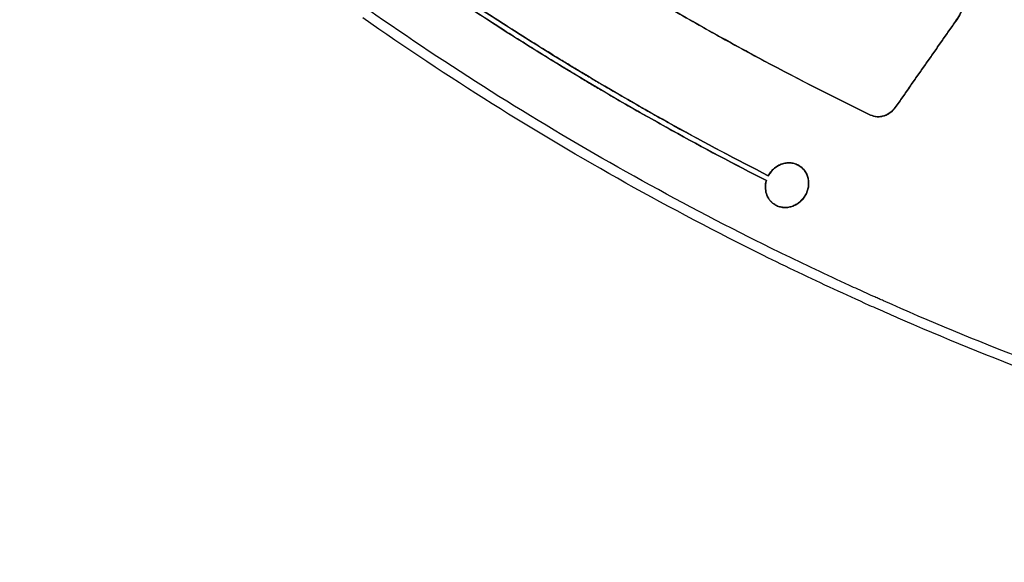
# Model space of a CAD drawing. Header units: millimetres. Extents: x -1437 to 1444, y -1373 to 1332.
# Tile 3 of 256: x -475 to -357, y -1373 to -1308. Entities that reach past the tile are written whole.
import ezdxf

# ---------------------------------------------------------------- set-up
doc = ezdxf.new("R2010")
doc.units = ezdxf.units.MM
doc.layers.add('Default', color=7, linetype='Continuous', true_color=0x000000)

msp = doc.modelspace()

# ---------------------------------------------------------------- linework, layer by layer
at = {"layer": 'Default'}
msp.add_line((-384.42, -1330.22, -511.06), (-384.42, -1330.22, -510.64), dxfattribs=at)
for points, degree in [([(-580.02, -951.96, -628.05), (-314.53, -1137.86, -628.05), (-49.03, -1323.76, -628.05)], 2), ([(-579, -952.5, -627.66), (-314.44, -1137.74, -627.66), (-49.89, -1322.98, -627.66)], 2), ([(-566.57, -1132.9, -555.97), (-395.12, -1252.96, -555.97), (-223.66, -1373.01, -555.97)], 2), ([(-565.06, -1133.69, -555.62), (-394.99, -1252.77, -555.62), (-224.91, -1371.86, -555.62)], 2), ([(-369.88, -1318.67, -511.7), (-366.28, -1313.52, -511.7), (-362.67, -1308.37, -511.7)], 2), ([(-362.67, -1308.37, -511.28), (-366.28, -1313.52, -511.28), (-369.88, -1318.67, -511.28)], 2), ([(-369.88, -1318.67, -511.49), (-366.28, -1313.52, -511.49), (-362.67, -1308.37, -511.49)], 2), ([(-362.67, -1308.37, -511.7), (-362.67, -1308.37, -511.49), (-362.67, -1308.37, -511.28)], 2), ([(-385.65, -1313.05, -509.52), (-387.08, -1312.29, -509.52), (-388.5, -1311.52, -509.52), (-389.92, -1310.74, -509.52)], 3), ([(-366.28, -1313.52, -511.28), (-366.28, -1313.52, -511.49), (-366.28, -1313.52, -511.7)], 2), ([(-407.6, -1315.08, -508.7), (-407.6, -1315.08, -508.49), (-407.6, -1315.08, -508.28)], 2), ([(-407.3, -1314.54, -508.69), (-407.3, -1314.54, -508.49), (-407.3, -1314.54, -508.28)], 2), ([(-400.71, -1318.4, -509.18), (-399.15, -1319.3, -509.18), (-397.58, -1320.18, -509.18), (-396, -1321.05, -509.18)], 3), ([(-369.88, -1318.67, -511.7), (-369.88, -1318.67, -511.49), (-369.88, -1318.67, -511.28)], 2), ([(-396.28, -1321.6, -509.18), (-397.85, -1320.73, -509.18), (-399.42, -1319.85, -509.18), (-400.97, -1318.96, -509.18)], 3), ([(-372.83, -1319.57, -511.04), (-372.83, -1319.57, -511.25), (-372.83, -1319.57, -511.46)], 2), ([(-381.26, -1325.72, -510.64), (-381.26, -1325.72, -510.85), (-381.26, -1325.72, -511.06)], 2), ([(-381.26, -1325.72, -510.71), (-381.26, -1325.72, -510.67), (-381.26, -1325.72, -510.64)], 2), ([(-381.26, -1325.72, -511.06), (-381.26, -1325.72, -510.88), (-381.26, -1325.72, -510.71)], 2), ([(-385.08, -1326.84, -510.78), (-385.08, -1326.84, -510.57), (-385.08, -1326.84, -510.36)], 2), ([(-384.89, -1326.54, -510.78), (-384.89, -1326.54, -510.57), (-384.89, -1326.54, -510.36)], 2), ([(-385.31, -1327.41, -510.38), (-385.31, -1327.41, -510.58), (-385.31, -1327.41, -510.79)], 2), ([(-384.42, -1330.22, -510.64), (-384.42, -1330.22, -510.85), (-384.42, -1330.22, -511.06)], 2), ([(-384.42, -1330.22, -511.06), (-384.42, -1330.22, -511.06), (-384.42, -1330.22, -511.06), (-384.42, -1330.22, -511.06)], 3), ([(-384.42, -1330.22, -510.64), (-384.42, -1330.22, -510.64), (-384.42, -1330.22, -510.64), (-384.42, -1330.22, -510.64)], 3), ([(-380.79, -1329.41, -511.35), (-380.79, -1329.41, -511.14), (-380.79, -1329.41, -510.93)], 2)]:
    msp.add_open_spline(points, degree=degree, dxfattribs=at)
for points, knots in [([(131.69, -1154.43, -673.31), (113.95, -1179.76, -673.31), (94.65, -1203.47, -671.14), (73.81, -1225.5, -666.96), (73.76, -1225.55, -666.95), (73.68, -1225.64, -666.93), (73.56, -1225.77, -666.91), (73.27, -1226.08, -666.85), (72.68, -1226.69, -666.73), (71.51, -1227.92, -666.49), (69.17, -1230.35, -666), (64.47, -1235.18, -664.98), (60.4, -1239.24, -664.04), (52.22, -1247.24, -662.07), (46.69, -1252.43, -660.64), (29.92, -1267.56, -656.02), (18.47, -1277.05, -652.49), (6.72, -1285.98, -648.55), (6.67, -1286.01, -648.54), (6.57, -1286.09, -648.5), (6.43, -1286.19, -648.46), (6.1, -1286.44, -648.35), (5.44, -1286.94, -648.12), (4.12, -1287.94, -647.68), (1.47, -1289.92, -646.78), (-0.81, -1291.59, -645.99), (-5.38, -1294.9, -644.41), (-8.44, -1297.06, -643.32), (-17.65, -1303.41, -640.02), (-23.83, -1307.47, -637.73), (-42.53, -1319.1, -630.63), (-55.2, -1326.14, -625.6), (-68.15, -1332.52, -620.3), (-68.25, -1332.57, -620.26), (-68.45, -1332.67, -620.17), (-68.76, -1332.82, -620.05), (-69.47, -1333.17, -619.76), (-70.9, -1333.86, -619.17), (-73.76, -1335.23, -618), (-76.22, -1336.38, -616.98), (-81.13, -1338.65, -614.95), (-84.42, -1340.11, -613.58), (-94.31, -1344.34, -609.45), (-100.93, -1346.97, -606.67), (-120.9, -1354.28, -598.23), (-134.35, -1358.38, -592.52), (-148.04, -1361.73, -586.76), (-148.14, -1361.75, -586.72), (-148.35, -1361.8, -586.63), (-148.66, -1361.88, -586.5), (-149.39, -1362.06, -586.19), (-150.85, -1362.4, -585.58), (-153.77, -1363.09, -584.35), (-156.27, -1363.64, -583.3), (-161.27, -1364.72, -581.21), (-164.59, -1365.39, -579.82), (-174.56, -1367.24, -575.68), (-181.2, -1368.28, -572.95), (-201.06, -1370.82, -564.88), (-214.24, -1371.74, -559.67), (-227.5, -1371.9, -554.64), (-227.6, -1371.9, -554.6), (-227.8, -1371.9, -554.53), (-228.1, -1371.91, -554.41), (-228.8, -1371.91, -554.15), (-230.21, -1371.92, -553.62), (-233.01, -1371.93, -552.56), (-235.4, -1371.91, -551.67), (-240.19, -1371.83, -549.9), (-243.36, -1371.74, -548.74), (-252.86, -1371.32, -545.31), (-259.14, -1370.86, -543.1), (-277.85, -1368.97, -536.73), (-290.15, -1367.02, -532.83), (-302.39, -1364.39, -529.28), (-302.48, -1364.37, -529.25), (-302.66, -1364.33, -529.2), (-302.94, -1364.26, -529.12), (-303.59, -1364.12, -528.93), (-304.89, -1363.84, -528.56), (-307.49, -1363.25, -527.82), (-309.71, -1362.73, -527.19), (-314.13, -1361.65, -525.97), (-317.07, -1360.89, -525.18), (-325.85, -1358.51, -522.88), (-331.64, -1356.77, -521.45), (-348.89, -1351.11, -517.46), (-360.19, -1346.75, -515.21), (-371.39, -1341.77, -513.37), (-371.47, -1341.73, -513.36), (-371.64, -1341.66, -513.33), (-371.9, -1341.54, -513.29), (-372.49, -1341.28, -513.19), (-373.68, -1340.74, -513), (-376.06, -1339.66, -512.63), (-378.08, -1338.72, -512.32), (-382.12, -1336.81, -511.73), (-384.78, -1335.51, -511.37), (-392.73, -1331.51, -510.36), (-397.94, -1328.72, -509.8), (-413.35, -1320.01, -508.44), (-423.31, -1313.73, -507.99), (-432.94, -1306.98, -507.99)], [-579.397459, -579.397459, -579.397459, -579.397459, -506.972776, -506.972776, -506.831322, -506.831322, -506.689867, -506.406958, -505.841141, -504.709505, -502.446234, -497.919691, -488.866606, -488.866606, -470.760435, -470.760435, -434.548094, -434.548094, -434.406639, -434.406639, -434.265185, -433.982276, -433.416458, -432.284823, -430.021551, -425.495009, -425.495009, -416.441923, -416.441923, -398.335753, -398.335753, -362.123412, -362.123412, -361.840503, -361.840503, -361.557594, -360.991776, -359.86014, -357.596869, -353.070326, -353.070326, -344.017241, -344.017241, -325.91107, -325.91107, -289.698729, -289.698729, -289.41582, -289.41582, -289.132911, -288.567094, -287.435458, -285.172187, -280.645644, -280.645644, -271.592559, -271.592559, -253.486388, -253.486388, -217.274047, -217.274047, -216.991138, -216.991138, -216.708229, -216.142411, -215.010776, -212.747504, -208.220962, -208.220962, -199.167876, -199.167876, -181.061706, -181.061706, -144.849365, -144.849365, -144.566456, -144.566456, -144.283547, -143.717729, -142.586093, -140.322822, -135.796279, -135.796279, -126.743194, -126.743194, -108.637023, -108.637023, -72.424682, -72.424682, -72.141773, -72.141773, -71.858864, -71.293047, -70.161411, -67.89814, -63.371597, -63.371597, -54.318512, -54.318512, -36.212341, -36.212341, 0, 0, 0, 0]), ([(132.5, -1155.01, -673.73), (123.88, -1167.32, -673.73), (114.87, -1179.28, -673.22), (96.07, -1202.47, -671.19), (86.28, -1213.7, -669.67), (75.93, -1224.73, -667.63), (75.77, -1224.9, -667.6), (75.45, -1225.23, -667.54), (74.98, -1225.74, -667.44), (73.87, -1226.91, -667.22), (71.65, -1229.25, -666.77), (69.73, -1231.23, -666.36), (65.88, -1235.18, -665.53), (63.3, -1237.79, -664.94), (55.48, -1245.52, -663.1), (50.19, -1250.56, -661.76), (34.08, -1265.31, -657.41), (23.01, -1274.68, -654.06), (11.49, -1283.63, -650.27), (11.41, -1283.69, -650.24), (11.23, -1283.83, -650.18), (10.97, -1284.03, -650.1), (10.35, -1284.51, -649.89), (9.12, -1285.46, -649.49), (6.66, -1287.34, -648.66), (4.53, -1288.94, -647.94), (0.27, -1292.12, -646.49), (-2.6, -1294.2, -645.49), (-11.24, -1300.34, -642.44), (-17.08, -1304.31, -640.32), (-23.05, -1308.17, -638.09), (-23.1, -1308.2, -638.07), (-23.2, -1308.26, -638.03), (-23.35, -1308.36, -637.98), (-23.68, -1308.58, -637.85), (-24.36, -1309.01, -637.6), (-25.72, -1309.88, -637.09), (-28.44, -1311.6, -636.06), (-30.77, -1313.06, -635.17), (-35.45, -1315.93, -633.38), (-38.58, -1317.79, -632.17), (-48, -1323.26, -628.48), (-54.32, -1326.72, -625.96), (-60.73, -1330.01, -623.35), (-60.79, -1330.04, -623.33), (-60.89, -1330.09, -623.29), (-61.04, -1330.17, -623.23), (-61.41, -1330.36, -623.08), (-62.13, -1330.73, -622.79), (-63.58, -1331.47, -622.19), (-66.5, -1332.93, -621), (-69.02, -1334.16, -619.97), (-74.09, -1336.6, -617.88), (-78.37, -1338.59, -616.11), (-83.13, -1340.71, -614.12), (-84.44, -1341.29, -613.58), (-85.31, -1341.67, -613.21), (-85.74, -1341.85, -613.03), (-87.9, -1342.79, -612.13), (-89.62, -1343.52, -611.41), (-94.78, -1345.67, -609.25), (-99.93, -1347.74, -607.08), (-105.91, -1350, -604.56), (-108.47, -1350.93, -603.47), (-109.54, -1351.32, -603.02), (-109.76, -1351.4, -602.93), (-110.17, -1351.55, -602.76), (-110.78, -1351.77, -602.5), (-111.4, -1351.98, -602.23), (-115.09, -1353.29, -600.67), (-118.4, -1354.41, -599.26), (-128.4, -1357.63, -595.02), (-135.15, -1359.6, -592.15), (-142.11, -1361.42, -589.21), (-142.21, -1361.45, -589.16), (-142.42, -1361.5, -589.07), (-142.74, -1361.58, -588.94), (-143.47, -1361.77, -588.63), (-144.94, -1362.15, -588.01), (-147.87, -1362.89, -586.77), (-150.38, -1363.49, -585.71), (-155.4, -1364.65, -583.6), (-162.08, -1366.11, -580.8), (-169.56, -1367.52, -577.68), (-174.12, -1368.29, -575.79), (-175.37, -1368.49, -575.28), (-175.99, -1368.59, -575.02), (-176.19, -1368.63, -574.94), (-176.61, -1368.7, -574.76), (-178.51, -1369, -573.98), (-180.4, -1369.28, -573.2), (-185.48, -1370.01, -571.12), (-188.88, -1370.45, -569.73), (-194.01, -1371.03, -567.65), (-195.73, -1371.21, -566.96), (-198.31, -1371.47, -565.92), (-199.18, -1371.55, -565.57), (-200.9, -1371.71, -564.89), (-201.75, -1371.79, -564.54), (-209.46, -1372.44, -561.47), (-216.24, -1372.82, -558.82), (-223.02, -1373, -556.22), (-223.07, -1373, -556.2), (-223.17, -1373, -556.16), (-223.32, -1373.01, -556.1), (-223.68, -1373.01, -555.97), (-224.38, -1373.03, -555.7), (-225.8, -1373.06, -555.15), (-228.63, -1373.11, -554.08), (-231.05, -1373.12, -553.16), (-235.91, -1373.1, -551.34), (-239.14, -1373.05, -550.14), (-248.84, -1372.74, -546.58), (-255.31, -1372.35, -544.28), (-261.83, -1371.76, -542.02), (-261.88, -1371.76, -542.01), (-261.97, -1371.75, -541.97), (-262.12, -1371.74, -541.92), (-262.46, -1371.71, -541.81), (-263.13, -1371.64, -541.57), (-264.49, -1371.51, -541.11), (-267.19, -1371.24, -540.18), (-269.51, -1370.99, -539.4), (-274.13, -1370.44, -537.85), (-277.21, -1370.04, -536.84), (-286.4, -1368.7, -533.88), (-292.49, -1367.64, -531.99), (-298.64, -1366.39, -530.16), (-298.74, -1366.37, -530.13), (-298.92, -1366.33, -530.08), (-299.2, -1366.27, -530), (-299.86, -1366.14, -529.8), (-301.16, -1365.87, -529.42), (-303.77, -1365.31, -528.66), (-306, -1364.81, -528.02), (-310.46, -1363.78, -526.75), (-313.43, -1363.06, -525.94), (-322.3, -1360.76, -523.55), (-328.19, -1359.06, -522.05), (-345.74, -1353.51, -517.86), (-357.31, -1349.18, -515.46), (-369.43, -1343.93, -513.39), (-370.14, -1343.62, -513.27), (-371.57, -1342.99, -513.03), (-373.7, -1342.04, -512.68), (-378.66, -1339.78, -511.91), (-382.87, -1337.77, -511.31), (-391.22, -1333.63, -510.2), (-396.72, -1330.74, -509.58), (-412.96, -1321.65, -508.08), (-423.47, -1315.06, -507.58), (-433.62, -1307.95, -507.58)], [-580.887092, -580.887092, -580.887092, -580.887092, -544.581648, -544.581648, -508.276205, -508.276205, -507.708933, -507.708933, -507.14166, -506.007115, -503.738025, -499.199844, -499.199844, -490.123484, -490.123484, -471.970762, -471.970762, -435.665319, -435.665319, -435.381682, -435.381682, -435.098046, -434.530774, -433.396229, -431.127138, -426.588958, -426.588958, -417.512597, -417.512597, -399.359876, -399.359876, -399.218057, -399.218057, -399.076239, -398.792603, -398.22533, -397.090785, -394.821695, -390.283515, -390.283515, -381.207154, -381.207154, -363.054432, -363.054432, -362.912614, -362.912614, -362.770796, -362.48716, -361.919887, -360.785342, -358.516252, -353.978071, -353.978071, -344.901711, -342.63262, -341.498075, -341.498075, -340.36353, -340.36353, -335.82535, -335.82535, -326.748989, -322.210809, -319.941718, -319.941718, -319.374446, -319.374446, -318.807173, -317.672628, -317.672628, -308.596267, -308.596267, -290.443546, -290.443546, -290.15991, -290.15991, -289.876273, -289.309001, -288.174456, -285.905365, -281.367185, -281.367185, -272.290824, -263.214463, -260.945373, -259.810828, -259.810828, -259.243556, -259.243556, -258.676283, -254.138103, -254.138103, -245.061742, -245.061742, -240.523561, -240.523561, -238.254471, -238.254471, -235.985381, -235.985381, -217.832659, -217.832659, -217.690841, -217.690841, -217.549023, -217.265387, -216.698114, -215.563569, -213.294479, -208.756299, -208.756299, -199.679938, -199.679938, -181.527216, -181.527216, -181.385398, -181.385398, -181.24358, -180.959944, -180.392671, -179.258126, -176.989036, -172.450855, -172.450855, -163.374495, -163.374495, -145.221773, -145.221773, -144.938137, -144.938137, -144.6545, -144.087228, -142.952683, -140.683593, -136.145412, -136.145412, -127.069051, -127.069051, -108.91633, -108.91633, -72.610886, -72.610886, -70.341796, -70.341796, -68.072706, -63.534526, -54.458165, -54.458165, -36.305443, -36.305443, 0, 0, 0, 0]), ([(-372.83, -1319.57, -511.46), (-381.4, -1315.43, -510.31), (-389.79, -1310.95, -509.44), (-398.12, -1306.06, -508.85), (-398.25, -1305.99, -508.84), (-398.5, -1305.84, -508.82), (-398.88, -1305.62, -508.8), (-399.76, -1305.09, -508.74), (-401.53, -1304.04, -508.62), (-405.05, -1301.9, -508.42), (-408.03, -1300.03, -508.28), (-413.96, -1296.22, -508.06), (-417.86, -1293.61, -507.99), (-421.7, -1290.92, -507.99)], [-51.090274, -51.090274, -51.090274, -51.090274, -25.545137, -25.545137, -25.145994, -25.145994, -24.746852, -23.948566, -22.351995, -19.158853, -12.772569, -12.772569, 0, 0, 0, 0]), ([(-421.7, -1290.92, -507.58), (-414.02, -1296.3, -507.58), (-406.11, -1301.38, -507.87), (-397.86, -1306.21, -508.45), (-397.74, -1306.29, -508.46), (-397.48, -1306.44, -508.48), (-397.09, -1306.66, -508.51), (-396.2, -1307.19, -508.57), (-394.39, -1308.23, -508.71), (-390.78, -1310.28, -509.01), (-387.65, -1311.99, -509.31), (-381.35, -1315.34, -509.96), (-377.11, -1317.5, -510.47), (-372.83, -1319.57, -511.04)], [-51.090071, -51.090071, -51.090071, -51.090071, -25.545036, -25.545036, -25.145894, -25.145894, -24.746753, -23.948471, -22.351906, -19.158777, -12.772518, -12.772518, 0, 0, 0, 0]), ([(-362.67, -1308.37, -511.7), (-362.49, -1308.11, -511.7), (-362.23, -1307.7, -511.69), (-361.97, -1307.21, -511.68), (-361.85, -1306.96, -511.68), (-361.8, -1306.83, -511.67), (-361.77, -1306.78, -511.67), (-361.76, -1306.74, -511.67), (-361.75, -1306.72, -511.67), (-361.62, -1306.43, -511.66), (-361.47, -1306.02, -511.65), (-361.32, -1305.53, -511.63), (-361.26, -1305.28, -511.62), (-361.23, -1305.17, -511.61), (-361.22, -1305.1, -511.61), (-361.21, -1305.06, -511.61), (-361.08, -1304.5, -511.58), (-361.02, -1303.97, -511.55), (-360.99, -1303.18, -511.49), (-361, -1302.78, -511.47), (-361.04, -1302.32, -511.43), (-361.06, -1302.1, -511.41), (-361.08, -1302, -511.4), (-361.09, -1301.93, -511.4), (-361.09, -1301.9, -511.4), (-361.14, -1301.62, -511.37), (-361.21, -1301.25, -511.34), (-361.31, -1300.89, -511.3), (-361.39, -1300.65, -511.28), (-361.43, -1300.53, -511.27), (-361.56, -1300.17, -511.23), (-361.7, -1299.82, -511.19), (-361.87, -1299.49, -511.15), (-361.99, -1299.27, -511.13), (-362.05, -1299.16, -511.12), (-362.64, -1298.19, -510.99), (-363.31, -1297.47, -510.89), (-364.13, -1296.89, -510.78)], [0, 0, 0, 0, 0.690525, 1.035787, 1.208419, 1.294734, 1.337892, 1.337892, 1.38105, 1.38105, 2.071575, 2.416837, 2.589469, 2.675784, 2.675784, 2.7621, 2.7621, 4.14315, 4.14315, 4.833675, 5.178937, 5.351568, 5.437884, 5.437884, 5.5242, 5.5242, 6.214725, 6.559987, 6.559987, 6.905249, 6.905249, 7.595774, 7.941037, 7.941037, 8.286299, 8.286299, 11.048399, 11.048399, 11.048399, 11.048399]), ([(-364.13, -1296.89, -510.36), (-363.72, -1297.18, -510.41), (-363.16, -1297.67, -510.5), (-362.61, -1298.33, -510.59), (-362.35, -1298.69, -510.64), (-362.25, -1298.85, -510.66), (-362.18, -1298.95, -510.67), (-362.15, -1299.01, -510.68), (-361.98, -1299.27, -510.71), (-361.81, -1299.6, -510.75), (-361.65, -1299.95, -510.79), (-361.56, -1300.18, -510.81), (-361.51, -1300.3, -510.83), (-361.38, -1300.66, -510.86), (-361.27, -1301.02, -510.9), (-361.17, -1301.45, -510.94), (-361.13, -1301.66, -510.96), (-361.11, -1301.76, -510.97), (-361.1, -1301.82, -510.97), (-361.1, -1301.85, -510.97), (-361.01, -1302.4, -511.02), (-360.98, -1302.92, -511.06), (-361.01, -1303.71, -511.11), (-361.04, -1304.11, -511.14), (-361.11, -1304.57, -511.16), (-361.15, -1304.8, -511.18), (-361.17, -1304.9, -511.18), (-361.19, -1304.97, -511.18), (-361.19, -1305, -511.19), (-361.26, -1305.32, -511.2), (-361.38, -1305.75, -511.22), (-361.55, -1306.23, -511.24), (-361.64, -1306.47, -511.25), (-361.69, -1306.59, -511.25), (-361.71, -1306.64, -511.25), (-361.73, -1306.68, -511.25), (-361.73, -1306.69, -511.25), (-361.99, -1307.29, -511.27), (-362.3, -1307.85, -511.28), (-362.67, -1308.37, -511.28)], [0, 0, 0, 0, 1.379844, 2.069767, 2.414728, 2.587208, 2.587208, 2.759689, 2.759689, 3.449611, 3.794572, 3.794572, 4.139533, 4.139533, 4.829456, 5.174417, 5.346897, 5.433137, 5.433137, 5.519378, 5.519378, 6.899222, 6.899222, 7.589144, 7.934106, 8.106586, 8.192826, 8.192826, 8.279067, 8.279067, 8.968989, 9.31395, 9.486431, 9.572671, 9.615791, 9.615791, 9.658911, 9.658911, 11.038756, 11.038756, 11.038756, 11.038756]), ([(-428.57, -1300.74, -507.99), (-421.69, -1305.56, -507.99), (-414.63, -1310.14, -508.22), (-407.18, -1314.62, -508.7), (-406.95, -1314.76, -508.72), (-406.49, -1315.03, -508.75), (-405.81, -1315.44, -508.79), (-404.21, -1316.38, -508.9), (-400.99, -1318.26, -509.15), (-398.21, -1319.83, -509.39), (-392.63, -1322.92, -509.91), (-388.87, -1324.91, -510.32), (-385.08, -1326.84, -510.78)], [-45.726112, -45.726112, -45.726112, -45.726112, -22.863056, -22.863056, -22.148585, -22.148585, -21.434115, -20.005174, -17.147292, -11.431528, -11.431528, 0, 0, 0, 0]), ([(-385.08, -1326.84, -510.36), (-392.67, -1322.98, -509.44), (-400.11, -1318.86, -508.74), (-407.63, -1314.35, -508.26), (-407.85, -1314.21, -508.24), (-408.31, -1313.94, -508.21), (-408.98, -1313.53, -508.17), (-410.55, -1312.57, -508.08), (-413.69, -1310.63, -507.92), (-416.35, -1308.94, -507.81), (-421.64, -1305.5, -507.63), (-425.13, -1303.15, -507.58), (-428.57, -1300.74, -507.58)], [-45.726026, -45.726026, -45.726026, -45.726026, -22.863013, -22.863013, -22.148544, -22.148544, -21.434075, -20.005136, -17.14726, -11.431506, -11.431506, 0, 0, 0, 0]), ([(-385.31, -1327.41, -510.79), (-392.92, -1323.54, -509.86), (-400.39, -1319.41, -509.16), (-407.93, -1314.88, -508.68), (-408.15, -1314.75, -508.66), (-408.6, -1314.47, -508.63), (-409.28, -1314.06, -508.59), (-410.86, -1313.1, -508.5), (-414, -1311.16, -508.33), (-416.67, -1309.46, -508.22), (-421.98, -1306.01, -508.05), (-425.47, -1303.66, -507.99), (-428.92, -1301.24, -507.99)], [-45.848582, -45.848582, -45.848582, -45.848582, -22.924291, -22.924291, -22.207907, -22.207907, -21.491523, -20.058754, -17.193218, -11.462145, -11.462145, 0, 0, 0, 0]), ([(-428.92, -1301.24, -507.58), (-422.02, -1306.07, -507.58), (-414.94, -1310.67, -507.81), (-407.47, -1315.15, -508.29), (-407.24, -1315.29, -508.3), (-406.78, -1315.57, -508.33), (-406.1, -1315.98, -508.38), (-404.49, -1316.92, -508.49), (-401.27, -1318.8, -508.74), (-398.48, -1320.38, -508.98), (-392.89, -1323.47, -509.5), (-389.12, -1325.48, -509.91), (-385.31, -1327.41, -510.38)], [-45.848438, -45.848438, -45.848438, -45.848438, -22.924219, -22.924219, -22.207837, -22.207837, -21.491455, -20.058692, -17.193164, -11.46211, -11.46211, 0, 0, 0, 0]), ([(-372.83, -1319.57, -511.46), (-372.59, -1319.68, -511.49), (-372.33, -1319.75, -511.52), (-371.78, -1319.79, -511.58), (-371.51, -1319.75, -511.61), (-370.97, -1319.59, -511.65), (-370.71, -1319.46, -511.67), (-370.25, -1319.12, -511.69), (-370.05, -1318.91, -511.7), (-369.88, -1318.67, -511.7)], [0, 0, 0, 0, 0.717794, 0.717794, 1.435588, 1.435588, 2.153383, 2.153383, 2.871177, 2.871177, 2.871177, 2.871177]), ([(-369.88, -1318.67, -511.28), (-370.05, -1318.91, -511.28), (-370.25, -1319.12, -511.27), (-370.71, -1319.46, -511.25), (-370.97, -1319.59, -511.23), (-371.51, -1319.75, -511.19), (-371.78, -1319.79, -511.16), (-372.33, -1319.75, -511.1), (-372.58, -1319.68, -511.07), (-372.83, -1319.57, -511.04)], [0, 0, 0, 0, 0.717803, 0.717803, 1.435605, 1.435605, 2.153408, 2.153408, 2.87121, 2.87121, 2.87121, 2.87121]), ([(-381.26, -1325.72, -511.06), (-381.41, -1325.62, -511.04), (-381.57, -1325.53, -511.02), (-381.9, -1325.4, -510.98), (-382.07, -1325.35, -510.96), (-382.43, -1325.3, -510.92), (-382.62, -1325.29, -510.9), (-382.99, -1325.32, -510.87), (-383.17, -1325.36, -510.86), (-383.53, -1325.46, -510.83), (-383.71, -1325.54, -510.82), (-384.04, -1325.72, -510.8), (-384.2, -1325.83, -510.79), (-384.5, -1326.07, -510.78), (-384.64, -1326.21, -510.78), (-384.88, -1326.51, -510.78), (-384.99, -1326.67, -510.78), (-385.08, -1326.84, -510.78)], [0, 0, 0, 0, 0.480683, 0.480683, 0.961366, 0.961366, 1.442049, 1.442049, 1.922732, 1.922732, 2.403415, 2.403415, 2.884097, 2.884097, 3.36478, 3.36478, 3.845463, 3.845463, 3.845463, 3.845463]), ([(-385.08, -1326.84, -510.36), (-384.99, -1326.67, -510.36), (-384.88, -1326.51, -510.36), (-384.64, -1326.21, -510.36), (-384.5, -1326.07, -510.36), (-384.2, -1325.83, -510.38), (-384.04, -1325.72, -510.38), (-383.71, -1325.54, -510.4), (-383.53, -1325.46, -510.41), (-383.17, -1325.36, -510.44), (-382.99, -1325.32, -510.45), (-382.62, -1325.29, -510.49), (-382.43, -1325.3, -510.5), (-382.07, -1325.35, -510.54), (-381.9, -1325.4, -510.56), (-381.57, -1325.53, -510.6), (-381.41, -1325.62, -510.62), (-381.26, -1325.72, -510.64)], [0, 0, 0, 0, 0.480693, 0.480693, 0.961386, 0.961386, 1.442079, 1.442079, 1.922772, 1.922772, 2.403465, 2.403465, 2.884158, 2.884158, 3.364851, 3.364851, 3.845544, 3.845544, 3.845544, 3.845544]), ([(-384.42, -1330.22, -511.06), (-384.28, -1330.32, -511.08), (-384.14, -1330.4, -511.1), (-383.83, -1330.53, -511.13), (-383.67, -1330.57, -511.15), (-383.35, -1330.63, -511.19), (-383.18, -1330.65, -511.2), (-382.84, -1330.64, -511.24), (-382.67, -1330.62, -511.25), (-382.34, -1330.54, -511.28), (-382.17, -1330.49, -511.29), (-381.86, -1330.35, -511.31), (-381.7, -1330.26, -511.32), (-381.41, -1330.06, -511.34), (-381.27, -1329.95, -511.34), (-381.02, -1329.7, -511.35), (-380.9, -1329.56, -511.35), (-380.69, -1329.27, -511.35), (-380.6, -1329.11, -511.35), (-380.45, -1328.79, -511.34), (-380.39, -1328.62, -511.34), (-380.3, -1328.28, -511.32), (-380.27, -1328.11, -511.31), (-380.25, -1327.76, -511.29), (-380.25, -1327.57, -511.28), (-380.32, -1327.06, -511.24), (-380.43, -1326.73, -511.2), (-380.76, -1326.15, -511.13), (-380.99, -1325.9, -511.09), (-381.26, -1325.72, -511.06)], [0.000016, 0.000016, 0.000016, 0.000016, 0.444316, 0.444316, 0.888633, 0.888633, 1.332949, 1.332949, 1.777266, 1.777266, 2.221582, 2.221582, 2.665899, 2.665899, 3.110215, 3.110215, 3.554531, 3.554531, 3.998848, 3.998848, 4.443164, 4.443164, 4.887481, 4.887481, 5.331797, 5.331797, 6.22043, 6.22043, 7.109063, 7.109063, 7.109063, 7.109063]), ([(-381.26, -1325.72, -510.64), (-380.99, -1325.9, -510.68), (-380.76, -1326.15, -510.72), (-380.51, -1326.58, -510.77), (-380.44, -1326.74, -510.79), (-380.33, -1327.06, -510.82), (-380.3, -1327.23, -510.83), (-380.25, -1327.57, -510.86), (-380.25, -1327.76, -510.87), (-380.27, -1328.11, -510.9), (-380.3, -1328.28, -510.9), (-380.39, -1328.62, -510.92), (-380.45, -1328.79, -510.93), (-380.6, -1329.11, -510.93), (-380.69, -1329.27, -510.93), (-380.9, -1329.56, -510.93), (-381.02, -1329.7, -510.93), (-381.27, -1329.95, -510.92), (-381.41, -1330.06, -510.92), (-381.7, -1330.26, -510.9), (-381.86, -1330.35, -510.89), (-382.17, -1330.49, -510.87), (-382.34, -1330.54, -510.86), (-382.67, -1330.62, -510.83), (-382.84, -1330.64, -510.82), (-383.18, -1330.65, -510.79), (-383.35, -1330.63, -510.77), (-383.67, -1330.57, -510.73), (-383.83, -1330.53, -510.72), (-384.14, -1330.4, -510.68), (-384.28, -1330.32, -510.66), (-384.42, -1330.22, -510.64)], [0, 0, 0, 0, 0.888069, 0.888069, 1.332103, 1.332103, 1.776138, 1.776138, 2.220172, 2.220172, 2.664207, 2.664207, 3.108241, 3.108241, 3.552276, 3.552276, 3.99631, 3.99631, 4.440344, 4.440344, 4.884379, 4.884379, 5.328413, 5.328413, 5.772448, 5.772448, 6.216482, 6.216482, 6.660517, 6.660517, 7.104527, 7.104527, 7.104527, 7.104527]), ([(-385.31, -1327.41, -510.79), (-385.39, -1327.68, -510.8), (-385.43, -1327.94, -510.82), (-385.43, -1328.35, -510.84), (-385.41, -1328.49, -510.85), (-385.38, -1328.75, -510.87), (-385.35, -1328.87, -510.88), (-385.23, -1329.25, -510.92), (-385.11, -1329.48, -510.94), (-384.89, -1329.79, -510.98), (-384.81, -1329.89, -511), (-384.62, -1330.07, -511.03), (-384.52, -1330.15, -511.04), (-384.42, -1330.22, -511.06)], [0, 0, 0, 0, 0.687707, 0.687707, 1.03156, 1.03156, 1.375414, 1.375414, 2.063121, 2.063121, 2.406974, 2.406974, 2.750828, 2.750828, 2.750828, 2.750828]), ([(-384.42, -1330.22, -510.64), (-384.52, -1330.15, -510.63), (-384.62, -1330.07, -510.61), (-384.81, -1329.89, -510.58), (-384.89, -1329.79, -510.57), (-385.11, -1329.48, -510.53), (-385.23, -1329.25, -510.5), (-385.35, -1328.88, -510.47), (-385.38, -1328.75, -510.46), (-385.41, -1328.49, -510.43), (-385.43, -1328.35, -510.43), (-385.43, -1327.94, -510.4), (-385.39, -1327.68, -510.39), (-385.31, -1327.41, -510.38)], [0, 0, 0, 0, 0.343852, 0.343852, 0.687703, 0.687703, 1.375407, 1.375407, 1.719258, 1.719258, 2.06311, 2.06311, 2.750813, 2.750813, 2.750813, 2.750813])]:
    msp.add_open_spline(points, degree=3, knots=knots, dxfattribs=at)
for points, weights in [([(-372.83, -1319.57, -511.37), (-371.09, -1320.4, -511.37), (-369.88, -1318.67, -511.37)], [0.94684410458, 0.736668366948, 1]), ([(-385.31, -1327.41, -510.72), (-385.84, -1329.23, -510.72), (-384.42, -1330.22, -510.72)], [0.894302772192, 0.776304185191, 0.99999585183]), ([(-384.42, -1330.22, -511), (-384.42, -1330.22, -511), (-384.42, -1330.22, -511)], [0.999996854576, 0.999998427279, 1])]:
    msp.add_rational_spline(points, weights, degree=2, dxfattribs=at)
for points, weights, knots in [([(-381.26, -1325.72, -510.71), (-381.26, -1325.72, -510.71), (-381.26, -1325.72, -510.71), (-383.31, -1324.28, -510.71), (-384.89, -1326.54, -510.71), (-384.99, -1326.68, -510.71), (-385.08, -1326.84, -510.71)], [0.999999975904, 0.999999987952, 1, 0.707106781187, 1, 0.973551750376, 0.951880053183], [3.141593, 3.141593, 3.141593, 3.141593, 3.141593, 4.712389, 4.712389, 4.854232, 4.854232, 4.854232]), ([(-384.42, -1330.22, -511), (-382.37, -1331.66, -511), (-380.79, -1329.41, -511), (-379.21, -1327.15, -511), (-381.26, -1325.72, -511), (-381.26, -1325.72, -511), (-381.26, -1325.72, -511)], [1, 0.707106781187, 1, 0.707106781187, 1, 0.999996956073, 0.999993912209], [0, 0, 0, 1.570796, 1.570796, 3.141593, 3.141593, 3.141609, 3.141609, 3.141609])]:
    msp.add_rational_spline(points, weights, degree=2, knots=knots, dxfattribs=at)

doc.saveas('drawing.dxf')
